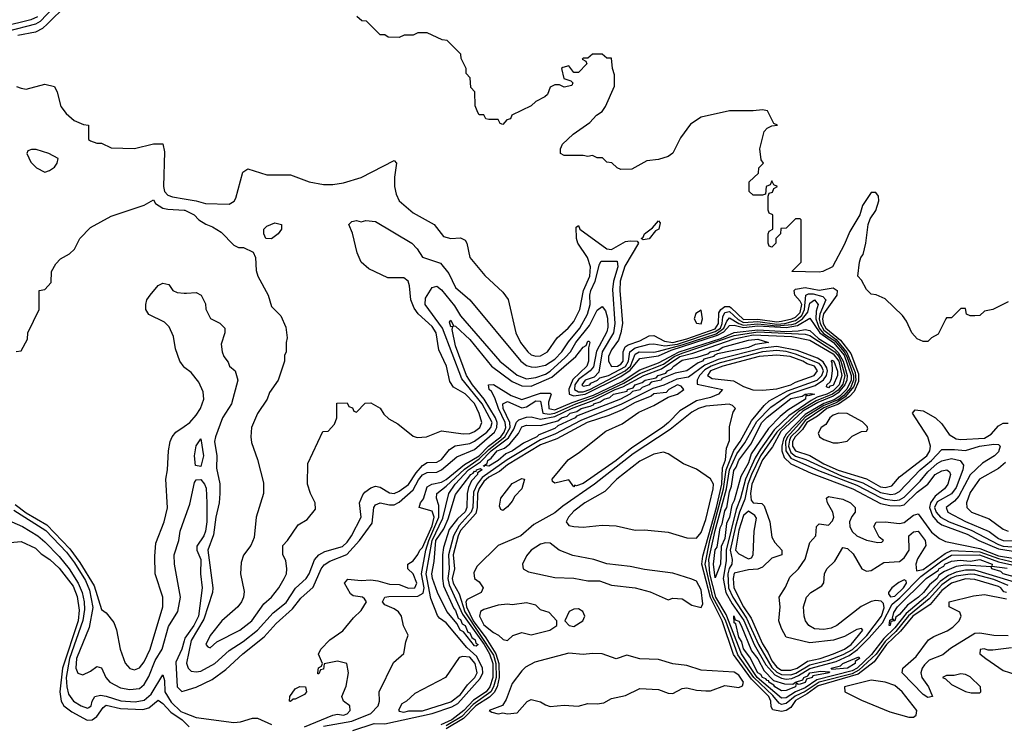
# Model space of a CAD drawing. Header units: inches. Extents: x 2380249 to 2585472, y 382747 to 546448.
# Tile 218 of 256: x 2479303 to 2483474, y 495112 to 498098. Entities that reach past the tile are written whole.
import ezdxf

# ---------------------------------------------------------------- set-up
doc = ezdxf.new("R2010")
doc.units = ezdxf.units.IN
doc.header["$MEASUREMENT"] = 0
doc.layers.add('C4479', color=7, linetype='Continuous')
doc.layers.add('C4489', color=7, linetype='Continuous')

msp = doc.modelspace()

# ---------------------------------------------------------------- linework, layer by layer
at = {"layer": 'C4479', "color": 4}
for points, elevation in [([(2479477.3, 498182.7), (2479390, 498090.5), (2479370, 498078.1), (2479250, 498047.9)], 32), ([(2479501.5, 498158.5), (2479420.6, 498079.4), (2479399.4, 498060.6), (2479370, 498044.7), (2479294.8, 498030)], 36), ([(2479379.2, 498110), (2479350, 498096.5), (2479230, 498066.7)], 28), ([(2479290, 497814.8), (2479310, 497806.8), (2479330, 497802.8), (2479410, 497824.7), (2479450, 497814), (2479462, 497790), (2479478, 497730), (2479499.6, 497699.6), (2479534, 497670), (2479572.7, 497652.7), (2479594, 497650), (2479594, 497590), (2479603.6, 497583.6), (2479630, 497574), (2479650, 497574), (2479690, 497554), (2479790, 497552), (2479870, 497571.3), (2479910, 497571.3), (2479917, 497537), (2479913, 497390), (2479917.2, 497370), (2479930, 497354), (2479950, 497346.4), (2480000, 497338.3)], 36), ([(2479288.4, 496691.6), (2479310, 496694), (2479336.4, 496743.6), (2479338, 496770), (2479386, 496870), (2479386, 496950), (2479410, 496954), (2479436.4, 496983.6), (2479438, 497030), (2479456.4, 497063.6), (2479476.4, 497083.6), (2479514.6, 497105.4), (2479534.6, 497125.4), (2479558, 497170), (2479603.1, 497216.9), (2479690, 497264.7), (2479830, 497311.3), (2479870, 497334), (2479878, 497318), (2479910, 497299.1), (2479930, 497294), (2480000, 497290.1)], 32), ([(2480000, 496624.8), (2479982, 496650), (2479963.1, 496703.1), (2479954.6, 496754.6), (2479936.4, 496796.4), (2479916.4, 496816.4), (2479850, 496848), (2479838, 496870), (2479838, 496890), (2479842, 496910), (2479855.3, 496930), (2479890, 496971), (2479910, 496981), (2479934.8, 496974.8), (2479952, 496950), (2479970, 496941), (2480000, 496938.7)], 28), ([(2479283.7, 496043.7), (2479330, 496008.2), (2479417.5, 495957.5), (2479515.3, 495855.3), (2479557.9, 495797.9), (2479618.7, 495698.7), (2479650, 495598), (2479670, 495584.7), (2479702.5, 495542.5), (2479712.7, 495512.7), (2479728.7, 495430), (2479750.4, 495370.3), (2479770, 495347.7), (2479790, 495343), (2479810, 495350.6), (2479830, 495376.3), (2479856.4, 495430), (2479909.6, 495610), (2479909.6, 495650), (2479877.6, 495750), (2479875.3, 495824.7), (2479880.5, 495879.5), (2479915.1, 495970), (2479929.1, 496029.1), (2479922.7, 496150), (2479929.3, 496190), (2479933.2, 496270), (2479941.2, 496310), (2479949, 496330), (2479964, 496350), (2480000, 496374)], 28), ([(2479278.5, 496018.5), (2479413.6, 495933.6), (2479500.7, 495840.7), (2479535.8, 495795.8), (2479581.5, 495721.5), (2479599.5, 495679.5), (2479613, 495607), (2479597.8, 495522.2), (2479543.8, 495390), (2479540.9, 495350), (2479550, 495328.7), (2479570, 495322), (2479603.6, 495336.4), (2479630, 495356), (2479650, 495351.3), (2479667.3, 495310), (2479684.9, 495290), (2479730, 495265.8), (2479770, 495258.8), (2479810, 495262.8), (2479830, 495280.3), (2479850, 495314.4), (2479877.5, 495382.5), (2479906.6, 495430), (2479934.1, 495525.9), (2479972.4, 495590), (2479984.5, 495650), (2479958.4, 495790), (2479958, 495830), (2479977, 495890), (2479982.4, 495930), (2480000, 495978)], 24), ([(2479270, 495970.2), (2479314.3, 495950), (2479380.2, 495910), (2479410, 495885.4), (2479470, 495822.3), (2479512.3, 495770), (2479551, 495710), (2479567.4, 495670), (2479576.8, 495630), (2479577.7, 495597.7), (2479570, 495551.5), (2479513.9, 495390), (2479500.1, 495310), (2479502.3, 495270), (2479510, 495239.1), (2479530.5, 495210), (2479564, 495190), (2479590, 495180.5), (2479596.6, 495183.4), (2479605.2, 495190), (2479609.4, 495210), (2479622, 495230), (2479645.5, 495234.5), (2479670, 495231.4), (2479731.2, 495211.2), (2479792.7, 495207.3), (2479830, 495213.4), (2479859.9, 495240.1), (2479910, 495321.6), (2479917.1, 495297.1), (2479918.4, 495250), (2479945.1, 495205.1), (2479986.1, 495166.1), (2480000, 495160.6)], 16), ([(2479230, 495878.8), (2479310, 495886), (2479370, 495858.8), (2479394.2, 495834.2), (2479430.5, 495810), (2479470, 495774), (2479530, 495697), (2479546.4, 495653.6), (2479554.7, 495594.7), (2479550.1, 495550), (2479484.6, 495350), (2479473.4, 495250), (2479478.2, 495210), (2479490.3, 495190), (2479523.9, 495163.9), (2479589.4, 495129.4), (2479610, 495131.1), (2479630, 495144.2), (2479657.4, 495182.6), (2479670, 495192.7), (2479730, 495178.4), (2479825.3, 495174.7), (2479850, 495181.6), (2479890, 495214), (2479910, 495200.4), (2479943, 495163), (2479992, 495130), (2480000, 495122.4)], 12), ([(2480000, 495466), (2479990.1, 495429.9), (2479965, 495375), (2479970.3, 495270.3), (2479990, 495250.4), (2480000, 495253.5)], 24)]:
    msp.add_lwpolyline(points, dxfattribs=dict(at, elevation=elevation))
at = {"layer": 'C4479', "color": 4, "elevation": 36}
msp.add_lwpolyline([(2479372.7, 497547.3), (2479352.7, 497547.3), (2479338, 497542), (2479334, 497530), (2479350, 497494), (2479374, 497470), (2479410, 497452), (2479430, 497458), (2479450, 497472), (2479462, 497490), (2479466, 497510), (2479426, 497530)], close=True, dxfattribs=at)
at = {"layer": 'C4489', "color": 4}
for points, elevation in [([(2483490, 496902), (2483426, 496870), (2483390, 496862), (2483370, 496844.7), (2483350, 496842), (2483330, 496842), (2483314, 496850), (2483310, 496874), (2483290, 496874), (2483250, 496834), (2483230, 496834), (2483226, 496830), (2483194.6, 496765.4), (2483166, 496750), (2483150, 496734), (2483130, 496734), (2483105.4, 496745.4), (2483082, 496770), (2483059.8, 496819.8), (2483043.6, 496843.6), (2482970, 496914), (2482931.6, 496931.6), (2482910, 496934), (2482890, 496954), (2482870, 496994), (2482854, 497010), (2482861, 497070), (2482866, 497090), (2482876.8, 497103.2), (2482887.3, 497150), (2482898, 497230), (2482906.4, 497253.6), (2482930.6, 497289.4), (2482942.8, 497330), (2482941, 497350), (2482930, 497364.7), (2482910, 497364.7), (2482874, 497310), (2482862, 497270), (2482820.2, 497199.8), (2482796.5, 497143.5), (2482746, 497050), (2482706, 497030), (2482690, 497028), (2482574, 497030), (2482614, 497070), (2482614, 497250), (2482610, 497254), (2482590, 497254), (2482550, 497214), (2482527.3, 497212.7), (2482526, 497190), (2482506, 497170), (2482506, 497150), (2482490, 497134), (2482478, 497138), (2482474, 497150), (2482474, 497190), (2482478, 497202), (2482494, 497210), (2482494, 497270), (2482478, 497278), (2482474, 497290), (2482474, 497350), (2482478, 497362), (2482492.7, 497367.3), (2482498, 497382), (2482514, 497390), (2482498, 497398), (2482490, 497414), (2482482, 497398), (2482466, 497390), (2482462, 497358), (2482450, 497354), (2482410, 497354), (2482394, 497370), (2482394, 497410), (2482432.7, 497447.3), (2482434, 497470), (2482454, 497490), (2482443.6, 497503.6), (2482438, 497550), (2482456.9, 497623.1), (2482470, 497638), (2482490, 497648), (2482514, 497650), (2482498, 497658), (2482470.9, 497710.9), (2482450, 497716), (2482410, 497711), (2482310, 497711), (2482190, 497684.7), (2482145.6, 497654.4), (2482102.7, 497597.3), (2482070, 497532), (2482050, 497518), (2482010, 497504.7), (2481960.4, 497499.6), (2481896.4, 497463.6), (2481850, 497462), (2481834, 497470), (2481811.6, 497491.6), (2481790, 497494), (2481771.6, 497511.6), (2481750, 497512), (2481730, 497522), (2481710, 497518), (2481690, 497522), (2481610, 497522), (2481594, 497530), (2481594, 497550), (2481602, 497570), (2481647.5, 497612.5), (2481718, 497662), (2481747.1, 497692.9), (2481770, 497708), (2481784.7, 497730), (2481823.6, 497816.4), (2481823.6, 497863.6), (2481814, 497890), (2481810, 497934), (2481790, 497934), (2481770, 497952), (2481730, 497952), (2481710, 497934), (2481690, 497934), (2481686, 497930), (2481702, 497922), (2481706, 497910), (2481670, 497874), (2481650, 497874), (2481630, 497902), (2481604.7, 497895.3), (2481598, 497890), (2481608.4, 497848.4), (2481638, 497838), (2481646, 497830), (2481642, 497818), (2481610, 497812), (2481590, 497822), (2481570, 497822), (2481550, 497812), (2481539, 497781), (2481528, 497770), (2481489, 497751), (2481470, 497732), (2481387.3, 497692.7), (2481382, 497678), (2481367.3, 497672.7), (2481350, 497654), (2481338, 497658), (2481330, 497674), (2481290, 497674), (2481278, 497678), (2481270, 497694), (2481250, 497694), (2481243.6, 497703.6), (2481232.7, 497732.7), (2481231.6, 497791.6), (2481214, 497810), (2481211.6, 497851.6), (2481194, 497870), (2481194, 497890), (2481172.7, 497932.7), (2481171.6, 497951.6), (2481114, 498010), (2481092.7, 498012.7), (2481030, 498042), (2480990, 498042), (2480970, 498032), (2480931.6, 498031.6), (2480910, 498022), (2480863.6, 498023.6), (2480850, 498034), (2480830, 498034), (2480771.6, 498091.6), (2480752.7, 498092.7), (2480731.6, 498111.6)], 44), ([(2480000, 497338.3), (2480050, 497330.2), (2480090, 497319.3), (2480190, 497315.8), (2480211.4, 497328.6), (2480218.9, 497341.1), (2480248.7, 497451.3), (2480270, 497464.9), (2480350, 497440.5), (2480450, 497440.7), (2480530, 497410.8), (2480590, 497398.8), (2480630, 497398.8), (2480674.2, 497405.8), (2480750, 497428.4), (2480890, 497501), (2480898.8, 497490), (2480890.5, 497430), (2480890.5, 497390), (2480897.5, 497357.5), (2480910.4, 497330.4), (2480970, 497279.1), (2481058.8, 497230), (2481099.1, 497179.1), (2481130, 497170.6), (2481170, 497173), (2481190, 497162.8), (2481198, 497150), (2481210.6, 497090), (2481273.3, 497013.3), (2481350, 496942.8), (2481372.4, 496912.4), (2481404.9, 496770), (2481424.2, 496730), (2481455.8, 496690), (2481470, 496678), (2481490, 496671.7), (2481510, 496673.4), (2481539.5, 496690), (2481579.5, 496750), (2481627, 496790), (2481650, 496819.1), (2481676.4, 496870), (2481691.4, 496950), (2481718, 497010), (2481720.7, 497050), (2481708, 497090), (2481667.4, 497150), (2481662.3, 497170), (2481661.2, 497218.8), (2481670, 497224.7), (2481675.5, 497210), (2481790, 497126), (2481810, 497124.2), (2481870, 497156.9), (2481890, 497160.9), (2481918.8, 497158.8), (2481924, 497150), (2481867, 497053), (2481847.3, 496990), (2481845.4, 496950), (2481856.5, 496810), (2481850.3, 496770), (2481840, 496740), (2481810, 496698.7), (2481797.6, 496670), (2481798, 496650), (2481810, 496628.2), (2481835.1, 496630), (2481850, 496637.8), (2481859.8, 496650), (2481860.3, 496690), (2481868.5, 496711.5), (2481880.2, 496719.8), (2481930, 496736), (2481970, 496757.6), (2481990, 496759.8), (2482034.8, 496734.8), (2482070, 496729.8), (2482130, 496745.7), (2482250, 496787.5), (2482263.3, 496810), (2482265.3, 496854.7), (2482273.6, 496870), (2482290, 496882), (2482310, 496881.8), (2482317.1, 496877.1), (2482370, 496826.6), (2482430, 496828.1), (2482510, 496817.8), (2482530, 496819.6), (2482574.8, 496830), (2482590, 496837.6), (2482610, 496857.1), (2482616.1, 496890), (2482610, 496905.3), (2482586.5, 496930), (2482584.1, 496950), (2482590, 496955), (2482630, 496962.4), (2482690, 496950.8), (2482750, 496961.7), (2482766.9, 496950), (2482764.6, 496930), (2482708.9, 496851.1), (2482704.4, 496830), (2482706.8, 496810), (2482718.3, 496790), (2482780, 496740), (2482823.6, 496683.6), (2482856.9, 496596.9), (2482856, 496564), (2482837.8, 496522.2), (2482819.1, 496500.9), (2482772, 496468), (2482722.9, 496450), (2482682.3, 496417.7), (2482637.6, 496390), (2482618.9, 496361.1), (2482588.3, 496330), (2482577.1, 496310), (2482577.5, 496290), (2482590, 496270.2), (2482650.1, 496250.1), (2482710, 496215.1), (2482770, 496188.8), (2482890, 496152.1), (2482950, 496118), (2482970, 496114.5), (2482997.3, 496122.7), (2483030, 496160.3), (2483146, 496250), (2483158.5, 496270), (2483161.5, 496290), (2483149.9, 496329.9), (2483085.1, 496430), (2483096, 496444), (2483130, 496439.6), (2483183.1, 496410), (2483210, 496385.3), (2483240.2, 496340.2), (2483270, 496320.8), (2483290, 496318), (2483390, 496324.6), (2483418.9, 496341.1), (2483450, 496375.8), (2483470, 496388.4), (2483490, 496388.4)], 36), ([(2480000, 497290.1), (2480002, 497290), (2480042, 497270), (2480062, 497250), (2480091.1, 497231.1), (2480119.8, 497219.8), (2480156.9, 497196.9), (2480210, 497142), (2480230, 497132), (2480251.6, 497131.6), (2480292.7, 497112.7), (2480302, 497090), (2480305.4, 497034.6), (2480311.3, 497010), (2480356, 496930), (2480370, 496882), (2480410, 496842), (2480430, 496794), (2480436, 496750), (2480431.3, 496730), (2480431.3, 496690), (2480425.4, 496674.6), (2480424.7, 496650), (2480398, 496570), (2480362, 496518), (2480351.3, 496490), (2480311.1, 496428.9), (2480284.7, 496370), (2480282, 496330), (2480285.4, 496305.4), (2480310, 496234), (2480335.3, 496135.3), (2480336, 496090), (2480304.7, 495990), (2480296.9, 495903.1), (2480282, 495870), (2480251.1, 495828.9), (2480242, 495798), (2480238.8, 495750), (2480254.4, 495674.4), (2480251, 495650), (2480242.8, 495630), (2480226.8, 495610), (2480158.8, 495550), (2480110, 495488.7), (2480091.3, 495450), (2480099.6, 495439.6), (2480110, 495436), (2480138.6, 495461.4), (2480235.1, 495510), (2480286.6, 495550), (2480337.2, 495622.8), (2480370, 495651), (2480401.2, 495690), (2480424, 495730), (2480434, 495750), (2480435.3, 495770), (2480430, 495806), (2480418, 495830), (2480418, 495870), (2480438, 495890), (2480483.1, 495956.9), (2480520.4, 495979.6), (2480556.4, 496023.6), (2480555.3, 496050), (2480535.3, 496090), (2480522, 496130), (2480523.1, 496216.9), (2480587.3, 496352.7), (2480610, 496354), (2480636.4, 496383.6), (2480646, 496410), (2480647.3, 496472.7), (2480690, 496474), (2480698, 496458), (2480712.7, 496452.7), (2480718, 496438), (2480730, 496434), (2480767.3, 496472.7), (2480790, 496474), (2480830, 496451.3), (2480846, 496426), (2480866.4, 496406.4), (2480905.4, 496385.4), (2480970, 496332), (2480986.4, 496326.4), (2481026, 496330), (2481090, 496356), (2481182.3, 496342.3), (2481210, 496343.6), (2481230, 496352.2), (2481253, 496370), (2481260.5, 496390), (2481250, 496429.2), (2481230, 496471), (2481190, 496512.4), (2481140.7, 496540.7), (2481124.7, 496564.7), (2481111.2, 496630), (2481078.7, 496698.7), (2481068, 496770), (2481050, 496798), (2480990.7, 496850.7), (2480974.6, 496874.6), (2480959.7, 496910), (2480955.1, 496970), (2480949.3, 496989.3), (2480930, 497004), (2480863.3, 497003.3), (2480781.5, 497041.5), (2480749.5, 497069.5), (2480733.2, 497110), (2480712.7, 497192.7), (2480698, 497230), (2480710, 497242), (2480730, 497246), (2480750, 497241), (2480770, 497246), (2480810, 497242.8), (2480964.7, 497150), (2480987.1, 497127.1), (2481010, 497091), (2481086, 497066), (2481121.6, 497021.6), (2481150, 496962.8), (2481210.7, 496910), (2481426.4, 496650), (2481450, 496632), (2481470, 496626.3), (2481490, 496625.5), (2481530, 496633.4), (2481570, 496659.2), (2481600.3, 496690), (2481627.4, 496732.6), (2481676.2, 496790), (2481708.2, 496850), (2481719.8, 496890), (2481718.2, 496930), (2481722.9, 496950), (2481740.5, 496990), (2481758.7, 497061.3), (2481765.8, 497074.2), (2481834, 497074), (2481837.7, 497050), (2481818.7, 496990), (2481814.2, 496954.2), (2481824.6, 496810), (2481818, 496770), (2481770.2, 496690), (2481756.5, 496603.5), (2481737.4, 496582.6), (2481698.9, 496570), (2481685.2, 496550), (2481690, 496544.7), (2481718.3, 496550), (2481722.9, 496557.1), (2481751.5, 496570), (2481760.5, 496579.5), (2481796.9, 496590), (2481870, 496628), (2481881.9, 496650), (2481888.1, 496690), (2481910, 496706.7), (2481970, 496722.2), (2481990, 496723.6), (2482035.7, 496715.7), (2482090, 496722.7), (2482250, 496776.1), (2482271.8, 496790), (2482279, 496810), (2482281.5, 496838.5), (2482290, 496856.8), (2482310, 496860.7), (2482347, 496827), (2482370, 496813.9), (2482430, 496818.2), (2482510, 496807.6), (2482544.2, 496810), (2482590, 496823.2), (2482616.1, 496843.9), (2482628.3, 496870), (2482633, 496930), (2482644.6, 496935.4), (2482664.3, 496935.7), (2482705, 496925), (2482717.6, 496910), (2482692.5, 496850), (2482690.1, 496830), (2482693.9, 496810), (2482710, 496781.5), (2482762.7, 496742.7), (2482807.6, 496687.6), (2482842.2, 496602.2), (2482845.4, 496570), (2482836.8, 496543.2), (2482800.7, 496499.3), (2482765, 496475), (2482710, 496453.4), (2482630, 496399.3), (2482600.7, 496359.3), (2482570.5, 496330), (2482563.7, 496316.3), (2482559.9, 496290), (2482570, 496263.7), (2482590, 496248.2), (2482633.6, 496233.6), (2482784.9, 496164.9), (2482875.3, 496135.3), (2482950, 496094), (2482994.1, 496085.9), (2483012.1, 496087.9), (2483030, 496097.7), (2483118.2, 496190), (2483166, 496230), (2483210, 496276.4), (2483263.1, 496276.9), (2483310, 496271.6), (2483369.1, 496290.9), (2483430, 496299.5), (2483450, 496297.3), (2483456.3, 496290), (2483450, 496267), (2483433, 496250), (2483382, 496218), (2483330, 496168.3), (2483281.3, 496078.7), (2483262.7, 496057.3), (2483228, 496030), (2483234.9, 496010), (2483310, 495971.2), (2483410, 495928.4), (2483450, 495899.3), (2483470, 495890.2), (2483530, 495888.7)], 32), ([(2480000, 496938.7), (2480010, 496938), (2480050, 496942), (2480072, 496930), (2480090, 496894), (2480091.3, 496871.3), (2480111.6, 496831.6), (2480150.9, 496810.9), (2480172, 496790), (2480172, 496770), (2480156.9, 496723.1), (2480161, 496690), (2480167.3, 496670), (2480185.8, 496645.8), (2480191.3, 496630), (2480216, 496610), (2480227.7, 496570), (2480200.3, 496470), (2480162.3, 496410), (2480132.2, 496330), (2480128.9, 496310), (2480138.4, 496250), (2480137.3, 496197.3), (2480150.6, 496130.6), (2480150.7, 496090), (2480148.4, 496050), (2480134.4, 495990), (2480124.8, 495915.2), (2480100.4, 495850), (2480121.6, 495690), (2480119.3, 495670), (2480083.3, 495556.6), (2480030, 495466.6), (2480010.4, 495370.4), (2480016.3, 495350), (2480030, 495336.3), (2480050, 495333.7), (2480070, 495337.4), (2480130, 495368.9), (2480190, 495424.2), (2480250, 495463.2), (2480309.9, 495510.1), (2480376.5, 495583.5), (2480431.8, 495628.2), (2480472.1, 495687.9), (2480516.9, 495730), (2480529.7, 495750), (2480551.8, 495808.2), (2480569.7, 495830.3), (2480596, 495844), (2480670, 495865.2), (2480690, 495884.2), (2480708.4, 495910), (2480749.5, 495990), (2480742.9, 496050), (2480756.1, 496083.9), (2480764.9, 496095.1), (2480790, 496113.4), (2480810, 496120.5), (2480830, 496117.1), (2480870, 496092.2), (2480890, 496090.4), (2480910, 496099.6), (2480950, 496127.7), (2480982.7, 496177.3), (2481010, 496208.9), (2481030, 496221.3), (2481070, 496223.1), (2481090, 496233.7), (2481123.9, 496276.1), (2481148, 496292), (2481210, 496302.3), (2481230, 496311.1), (2481282.4, 496350), (2481299.1, 496370), (2481304.5, 496390), (2481262.1, 496470), (2481175.5, 496575.5), (2481093.7, 496790), (2481021.1, 496890), (2481022.7, 496917.3), (2481050, 496962.8), (2481070, 496967.7), (2481090, 496953), (2481144.8, 496884.8), (2481170, 496843.1), (2481337.1, 496650), (2481410, 496591.7), (2481450, 496575.8), (2481490, 496581.1), (2481530, 496596), (2481550, 496607.8), (2481614.6, 496665.4), (2481636.2, 496690), (2481659.4, 496730), (2481717.7, 496802.3), (2481750, 496867), (2481770, 496881.6), (2481784.4, 496864.4), (2481793.3, 496833.3), (2481794.2, 496794.2), (2481790, 496775.1), (2481746.5, 496693.5), (2481733.9, 496626.1), (2481719.3, 496610), (2481670, 496572.9), (2481655.4, 496550), (2481652.9, 496530), (2481670, 496520.1), (2481690, 496520.1), (2481718.8, 496530), (2481868.1, 496610), (2481890.4, 496630), (2481910, 496680.2), (2481928, 496690), (2481990, 496689.1), (2482010, 496693), (2482110, 496719.1), (2482253, 496767), (2482286.6, 496790), (2482299.4, 496820.6), (2482310, 496833.9), (2482350, 496810.1), (2482370, 496803.3), (2482430, 496808.6), (2482510, 496800.1), (2482574.3, 496805.7), (2482590, 496810.7), (2482619.5, 496830), (2482641.4, 496858.6), (2482650, 496895.8), (2482670, 496910.8), (2482685.2, 496890), (2482677.6, 496862.4), (2482676.5, 496830), (2482690.4, 496790), (2482708.2, 496768.2), (2482756.3, 496736.3), (2482796.2, 496690), (2482807.8, 496670), (2482835.7, 496590), (2482835.5, 496570), (2482822.1, 496537.9), (2482794.5, 496505.5), (2482770, 496487.3), (2482710, 496462.5), (2482630, 496413.6), (2482555.4, 496330), (2482547.2, 496310), (2482548.1, 496270), (2482570, 496239.6), (2482687.1, 496187.1), (2482850, 496124.6), (2482950, 496072.7), (2482970, 496065.4), (2483010, 496060.7), (2483030, 496063.2), (2483050, 496074), (2483117.5, 496142.5), (2483150, 496182.2), (2483190, 496216.3), (2483210, 496227.5), (2483250, 496237.8), (2483287.7, 496230), (2483300.9, 496210), (2483298.5, 496190), (2483270, 496115.1), (2483250, 496088.8), (2483190, 496054.5), (2483179.2, 496030), (2483185.5, 496010), (2483204.5, 495990), (2483240.3, 495970), (2483334.1, 495934.1), (2483450, 495873.5), (2483470, 495866.8), (2483530, 495862)], 28), ([(2480000, 495253.5), (2480050, 495268.7), (2480118, 495302), (2480176.5, 495343.5), (2480247.8, 495410), (2480338.3, 495481.7), (2480390, 495539.5), (2480459, 495601), (2480493.4, 495646.6), (2480547, 495693), (2480580.8, 495770), (2480592.8, 495787.2), (2480616.5, 495803.5), (2480688.5, 495831.5), (2480742.7, 495890), (2480796.1, 495963.9), (2480803.5, 496030), (2480810, 496042), (2480830, 496050.3), (2480870, 496041.6), (2480890, 496042.2), (2480910, 496052.4), (2480970, 496104.9), (2480992.8, 496147.2), (2481010, 496168.7), (2481030, 496179.1), (2481070, 496180.6), (2481090, 496189.4), (2481155.2, 496244.8), (2481230, 496276.8), (2481315.2, 496350), (2481323.9, 496370), (2481325.6, 496390), (2481318.4, 496410), (2481270.9, 496490), (2481220.7, 496550), (2481196.5, 496590), (2481150, 496716), (2481134.6, 496785.4), (2481138, 496798), (2481130, 496795.3), (2481123.7, 496816.3), (2481130, 496824.7), (2481140.5, 496800.5), (2481150, 496799.1), (2481210, 496742.3), (2481302.4, 496630), (2481390, 496564.7), (2481430, 496545.4), (2481470, 496544.7), (2481557.3, 496582.7), (2481659.7, 496670), (2481690, 496710.5), (2481702.7, 496717.3), (2481710, 496735.5), (2481715.5, 496735.5), (2481718.8, 496730), (2481712.8, 496707.3), (2481713.2, 496650), (2481706.2, 496630), (2481646.8, 496573.1), (2481628.8, 496531.2), (2481630.2, 496510), (2481650, 496503.3), (2481698, 496510), (2481850, 496585.1), (2481890, 496612.3), (2481930, 496661.6), (2482010, 496673.8), (2482063.5, 496696.5), (2482259.4, 496760.6), (2482285.8, 496774.2), (2482310, 496801.6), (2482330, 496803.4), (2482370, 496793.7), (2482430, 496800.4), (2482550, 496792.5), (2482597.9, 496802.1), (2482650, 496833), (2482692.2, 496770), (2482750.2, 496730.2), (2482796.2, 496676.2), (2482826.2, 496590), (2482825.9, 496570), (2482807.6, 496532.4), (2482777.8, 496502.2), (2482753.2, 496486.8), (2482709.1, 496470.9), (2482630, 496424.2), (2482550, 496341.7), (2482538.4, 496321.6), (2482532.4, 496290), (2482532.1, 496270), (2482541.7, 496241.7), (2482570, 496215.8), (2482656.2, 496176.2), (2482832.8, 496110), (2482950, 496047.8), (2482990, 496038.3), (2483030, 496037), (2483050, 496042), (2483105.1, 496094.9), (2483150.6, 496129.4), (2483182, 496170), (2483210, 496185.7), (2483231, 496190), (2483241.6, 496181.6), (2483246.4, 496170), (2483235.3, 496130), (2483221.1, 496110), (2483181.3, 496078.7), (2483162.2, 496050), (2483157.4, 496030), (2483170, 495994.7), (2483190, 495970.9), (2483210, 495956.3), (2483317.4, 495917.4), (2483366, 495890), (2483450, 495854.6), (2483530, 495841.9)], 24), ([(2480510, 495100.7), (2480630, 495150.7), (2480650, 495154), (2480675.3, 495150), (2480690, 495156.3), (2480703.7, 495170), (2480701.2, 495190), (2480675.3, 495210), (2480668, 495230), (2480686.6, 495273.4), (2480696, 495330), (2480688.9, 495368.9), (2480650, 495379), (2480592.7, 495367.3), (2480590, 495346), (2480578, 495342), (2480570, 495326), (2480566, 495326), (2480566, 495330), (2480568.4, 495351.6), (2480582, 495358), (2480586, 495370), (2480568.7, 495408.7), (2480579, 495430), (2480617.2, 495470), (2480671.7, 495508.3), (2480716.9, 495563.1), (2480750, 495593.4), (2480771.6, 495630), (2480764.1, 495644.1), (2480755.3, 495650), (2480716.3, 495656.3), (2480704.2, 495664.2), (2480679.3, 495710), (2480692.9, 495727.1), (2480750, 495720.8), (2480790, 495723.9), (2480820, 495720), (2480870, 495704.9), (2480910, 495704.4), (2480950, 495688.5), (2480977.6, 495690), (2480985.4, 495710), (2480970, 495749.3), (2480948, 495770), (2480948, 495790), (2480970, 495804.7), (2480990, 495830.7), (2480997.7, 495850), (2481010, 495861.5), (2481050, 495953.1), (2481059.2, 495990), (2481050, 496015.3), (2480995.3, 496030), (2481001.3, 496050), (2481013.1, 496066.9), (2481030, 496118), (2481049.5, 496130), (2481090, 496137.3), (2481110, 496149.5), (2481187.9, 496212.1), (2481248.9, 496250), (2481289.5, 496290.5), (2481341.3, 496330), (2481355.9, 496350), (2481362, 496370), (2481359.2, 496390), (2481330.9, 496450), (2481315.6, 496495.6), (2481301.4, 496521.4), (2481291.6, 496530), (2481289.7, 496550.3), (2481310, 496551.3), (2481384.9, 496504.9), (2481430, 496488.7), (2481510, 496514.3), (2481550, 496515.3), (2481554.6, 496510), (2481543.3, 496476.7), (2481544.3, 496450), (2481570, 496443.9), (2481644.1, 496475.9), (2481733.6, 496506.4), (2481855.5, 496564.4), (2481930, 496613.1), (2482010, 496642.9), (2482097.1, 496690), (2482272.9, 496747.1), (2482330, 496771.9), (2482430, 496783.5), (2482550, 496776.1), (2482601.6, 496778.4), (2482630, 496784.6), (2482650, 496780.7), (2482686.6, 496746.6), (2482750, 496708.8), (2482770, 496687.1), (2482791, 496651), (2482808.7, 496590), (2482807.1, 496570), (2482799, 496550), (2482770, 496515.9), (2482750, 496502.5), (2482684.1, 496475.9), (2482621.3, 496438.7), (2482527.9, 496352.1), (2482492.5, 496287.5), (2482450, 496232.3), (2482405.4, 496130), (2482398.8, 496090), (2482401.7, 496061.7), (2482410, 496050.4), (2482447.3, 496047.3), (2482457.5, 496037.5), (2482480.4, 495970), (2482490, 495904.7), (2482502.4, 495882.4), (2482531.3, 495850), (2482532, 495830), (2482490, 495816), (2482450, 495777.2), (2482430.7, 495769.3), (2482390, 495766.6), (2482330, 495752.8), (2482325.7, 495730), (2482328.9, 495690), (2482369, 495610), (2482401.5, 495561.5), (2482450, 495452.6), (2482474.5, 495414.5), (2482490, 495380.2), (2482510, 495353.4), (2482530, 495341.8), (2482570, 495341.1), (2482596.5, 495350), (2482640.5, 495379.5), (2482694.3, 495390), (2482751.1, 495410), (2482797.2, 495430), (2482825.4, 495450), (2482874.3, 495510), (2482870, 495518), (2482850, 495513.3), (2482796.9, 495483.1), (2482751.4, 495468.6), (2482650, 495456.3), (2482550, 495481.2), (2482530, 495517.2), (2482518.9, 495550), (2482525.1, 495610), (2482520.9, 495650), (2482547.5, 495692.5), (2482565.1, 495734.9), (2482602, 495770), (2482630, 495812), (2482650, 495882), (2482675.3, 495910), (2482679, 495950), (2482690, 495961), (2482730, 495956), (2482746.6, 495973.4), (2482751.5, 495990), (2482747.6, 496010), (2482725.1, 496050), (2482720.9, 496070), (2482730, 496076.4), (2482790, 496066.3), (2482822.4, 496050), (2482842.4, 496030), (2482843, 496010), (2482827.9, 495992.1), (2482818, 495970), (2482819.6, 495950), (2482830, 495928.5), (2482850, 495910.4), (2482890, 495892.7), (2482938, 495882), (2482956, 495884), (2482962, 495890), (2482944.8, 495904.8), (2482920.9, 495950), (2482932.1, 495967.9), (2482969.8, 495970.2), (2483030, 495963.1), (2483050, 495967.4), (2483090, 495998.3), (2483110, 496003.1), (2483166.2, 495926.2), (2483199.2, 495899.2), (2483225.9, 495885.9), (2483370, 495856.4), (2483450, 495826.2), (2483510, 495816.3)], 16), ([(2480590, 495103.7), (2480710, 495125), (2480790, 495157.7), (2480822.4, 495190), (2480827, 495210), (2480826.6, 495250), (2480886.6, 495373.4), (2480930, 495412), (2480938.6, 495461.4), (2480948.7, 495490), (2480929.2, 495529.2), (2480920.7, 495570), (2480908.3, 495588.3), (2480890, 495601.3), (2480850, 495618), (2480840.7, 495630), (2480843, 495637), (2480849.8, 495650.2), (2480866.4, 495653.6), (2480990, 495654.5), (2481012.9, 495667.1), (2481016.2, 495690), (2481005.8, 495750), (2481023.1, 495850), (2481035.9, 495890), (2481079.3, 495990), (2481079.1, 496039.1), (2481069.5, 496070), (2481069.6, 496090), (2481110, 496121.1), (2481187, 496193), (2481250, 496236.5), (2481290, 496276.3), (2481359, 496330), (2481380.4, 496370), (2481379.3, 496390), (2481350.8, 496450), (2481350, 496470.4), (2481370, 496479.2), (2481430, 496452.6), (2481450, 496457.7), (2481490, 496481.8), (2481510, 496481.3), (2481518.7, 496430), (2481546, 496426), (2481570, 496430.1), (2481658.8, 496470), (2481730, 496495.1), (2481863.1, 496556.9), (2481930, 496598.1), (2482030, 496637.9), (2482075.8, 496670), (2482110, 496684.8), (2482330, 496759), (2482430, 496774.5), (2482630, 496765.2), (2482650, 496759.6), (2482756.1, 496690), (2482772.8, 496670), (2482782.3, 496650), (2482798.2, 496590), (2482790, 496553.4), (2482770, 496527.9), (2482746.9, 496510), (2482677.3, 496482.7), (2482602.8, 496437.2), (2482510.5, 496350), (2482442, 496250), (2482402.9, 496170), (2482387.3, 496130), (2482374.6, 496065.4), (2482352.7, 496010), (2482335.9, 495950), (2482312.9, 495850), (2482320.9, 495810), (2482319.8, 495790), (2482308.2, 495771.8), (2482302.4, 495750), (2482306.5, 495690), (2482323.6, 495650), (2482381.6, 495561.6), (2482432.8, 495450), (2482490, 495353), (2482510, 495333.3), (2482530, 495322.9), (2482570, 495321.4), (2482591.7, 495328.3), (2482650, 495363.8), (2482730, 495383.9), (2482792.2, 495407.8), (2482830.7, 495429.3), (2482853.6, 495450), (2482891.3, 495488.7), (2482954.5, 495570), (2482964.8, 495604.8), (2482963.1, 495623.1), (2482953.1, 495633.1), (2482930, 495636.8), (2482910, 495632), (2482868.6, 495611.4), (2482764.9, 495530), (2482741.2, 495518.8), (2482710, 495513), (2482670, 495516.2), (2482646, 495530), (2482632.3, 495550), (2482626, 495570), (2482623.7, 495610), (2482636, 495650), (2482654, 495670), (2482701.5, 495698.5), (2482709.5, 495710.5), (2482712, 495750), (2482722, 495770), (2482756.9, 495803.1), (2482790, 495860.7), (2482810, 495857.3), (2482833.5, 495833.5), (2482871.3, 495770), (2482890, 495760.7), (2482910, 495763), (2482963.3, 495796.7), (2483030, 495802), (2483050, 495817), (2483071.8, 495850), (2483069.6, 495910), (2483090, 495928), (2483110, 495930.4), (2483139.3, 495890), (2483142, 495870), (2483106.4, 495813.6), (2483099.7, 495790), (2483102.2, 495762.2), (2483130, 495767.8), (2483224, 495836), (2483250, 495848.1), (2483370, 495843.2), (2483450, 495814.5), (2483570, 495786.1)], 12), ([(2480714.9, 495085.1), (2480805.3, 495114.7), (2480850, 495114.3), (2481050, 495157.4), (2481133.7, 495186.3), (2481159.7, 495200.3), (2481254.5, 495305.5), (2481265.6, 495330), (2481263.6, 495350), (2481239.6, 495399.6), (2481197.2, 495437.2), (2481110, 495541.5), (2481081.7, 495561.7), (2481073.4, 495573.4), (2481044.9, 495644.9), (2481025.3, 495750), (2481049.9, 495890), (2481095, 495985), (2481121.3, 496090), (2481147.8, 496130), (2481204.6, 496190), (2481255.8, 496224.1), (2481300.6, 496270), (2481374.4, 496325.6), (2481397, 496363), (2481408.4, 496391.6), (2481418.2, 496401.8), (2481450, 496413.7), (2481470, 496414.2), (2481510, 496405.1), (2481570, 496415.5), (2481640.7, 496450), (2481734.9, 496485.1), (2481825.2, 496530), (2481858.7, 496541.3), (2481947.8, 496590), (2482022.2, 496617.8), (2482099.9, 496670), (2482155.2, 496684.8), (2482330, 496744.9), (2482410, 496761.5), (2482574.6, 496754.6), (2482650, 496740.1), (2482750, 496681.5), (2482772.9, 496650), (2482786.3, 496590), (2482774.3, 496550), (2482750, 496525.5), (2482722.6, 496510), (2482682.2, 496497.8), (2482656, 496484), (2482561.3, 496418.7), (2482500, 496360), (2482441.8, 496278.2), (2482419.3, 496240.7), (2482377.8, 496150), (2482356.9, 496070), (2482338.4, 496021.6), (2482295.3, 495850), (2482295.7, 495804.3), (2482282.9, 495730), (2482294.3, 495670), (2482321.7, 495621.7), (2482371.1, 495551.1), (2482415.3, 495450), (2482464.4, 495364.4), (2482501.6, 495321.6), (2482530, 495307.3), (2482550, 495303.6), (2482573.6, 495306.4), (2482602.1, 495317.9), (2482650, 495348.7), (2482761.9, 495378.1), (2482817.1, 495402.9), (2482852, 495428), (2482901.9, 495478.1), (2482957.6, 495542.4), (2482999, 495621), (2483032.2, 495647.8), (2483121.4, 495738.6), (2483210, 495804.1), (2483250, 495827.9), (2483369.9, 495830.1), (2483450, 495800.5), (2483570, 495773.8)], 8), ([(2483550, 495704.8), (2483350, 495764.7), (2483310, 495765.2), (2483270, 495756.4), (2483238.1, 495741.9), (2483202.8, 495717.2), (2483140.9, 495650), (2483058.8, 495581.2), (2483010, 495520.2), (2482964, 495476), (2482912.1, 495407.9), (2482850.6, 495350), (2482830, 495339), (2482680.1, 495299.9), (2482630, 495265.8), (2482590, 495249.9), (2482550, 495224.4), (2482530, 495222.8), (2482427.4, 495310), (2482360.8, 495410), (2482296.7, 495576.7), (2482252.6, 495650), (2482226.7, 495750), (2482223, 495810), (2482250, 495933.1), (2482297.6, 496110), (2482309.6, 496190), (2482341.7, 496258.3), (2482375.1, 496304.9), (2482425.5, 496394.5), (2482484.7, 496455.3), (2482567.6, 496512.4), (2482672.7, 496547.3), (2482709, 496571), (2482721.6, 496590), (2482725.2, 496610), (2482722.2, 496622.2), (2482707.2, 496647.2), (2482683.3, 496663.3), (2482596.1, 496696.1), (2482510, 496712.8), (2482450, 496705.6), (2482262.6, 496657.4), (2482206, 496634), (2482137.1, 496582.8), (2482086.3, 496573.7), (2482031.8, 496548.2), (2481985.6, 496534.4), (2481852.3, 496467.7), (2481680.7, 496399.3), (2481570, 496340.6), (2481510, 496317.5), (2481368, 496232), (2481261.9, 496158.1), (2481240.6, 496130), (2481225.1, 496094.9), (2481222.2, 496030), (2481215.2, 496010), (2481165.4, 495954.6), (2481140.9, 495910), (2481119.1, 495830), (2481122, 495770), (2481116.3, 495730), (2481122.6, 495702.6), (2481178.6, 495578.6), (2481270.1, 495450), (2481293.5, 495410), (2481306.8, 495370), (2481306.9, 495310), (2481295.2, 495270), (2481279.3, 495250), (2481225.3, 495214.7), (2481185.3, 495170), (2481134.4, 495130), (2481087.9, 495110)], 8), ([(2483490, 495700.2), (2483430, 495725), (2483350, 495747), (2483330, 495748.5), (2483270, 495738.9), (2483249.5, 495730.5), (2483210, 495703.1), (2483156.4, 495643.6), (2483068.4, 495571.6), (2483014.7, 495505.3), (2482970, 495462.4), (2482931.1, 495408.9), (2482858.6, 495341.4), (2482830, 495325.5), (2482690, 495289.6), (2482630, 495251), (2482588.4, 495231.6), (2482550, 495199.2), (2482530, 495196.1), (2482520.9, 495200.9), (2482493.6, 495233.6), (2482412.8, 495310), (2482345.9, 495405.9), (2482292.6, 495552.7), (2482240.2, 495650), (2482206.7, 495790), (2482226.9, 495890), (2482284.7, 496110), (2482295.3, 496190), (2482327.8, 496272.2), (2482355.6, 496310), (2482402.7, 496397.3), (2482457, 496463), (2482478.1, 496481.9), (2482555.4, 496524.6), (2482681.1, 496570), (2482701.7, 496590), (2482707.8, 496610), (2482700.4, 496630), (2482690, 496640.7), (2482590, 496680.8), (2482550, 496691.9), (2482510, 496696.3), (2482449.9, 496689.9), (2482270, 496643.5), (2482232.1, 496630), (2482205.9, 496614.1), (2482183, 496590), (2482172.9, 496570), (2482173.2, 496553.2), (2482281, 496530), (2482263, 496510), (2482230, 496497.2), (2482170, 496482.8), (2482099.7, 496440.3), (2482051.3, 496390), (2482026, 496370), (2481896.8, 496283.2), (2481830, 496229.1), (2481690, 496131.8), (2481662.5, 496122.5), (2481655.3, 496124.7), (2481650, 496118), (2481630, 496148), (2481570, 496134), (2481560.9, 496140.9), (2481559.3, 496150), (2481626.9, 496233.1), (2481674.8, 496265.2), (2481786.7, 496353.3), (2481854.9, 496385.1), (2481926.2, 496433.8), (2481990, 496462.4), (2482050, 496497.3), (2482090, 496510.4), (2482117.2, 496530), (2482104.8, 496544.8), (2482090, 496549.6), (2482053, 496530), (2482041.6, 496518.4), (2481990, 496511.8), (2481978, 496502), (2481910, 496474.7), (2481855.1, 496444.9), (2481799.1, 496420.9), (2481707.4, 496390), (2481578.8, 496321.2), (2481510, 496296.6), (2481370, 496211.5), (2481336.4, 496183.6), (2481290, 496159.1), (2481270, 496141), (2481249.4, 496110.6), (2481242.6, 496090), (2481241.6, 496030), (2481235.3, 496004.7), (2481170, 495932.5), (2481160.8, 495910), (2481139.8, 495830), (2481144.4, 495770), (2481135.9, 495730), (2481140.1, 495710), (2481164.6, 495664.6), (2481188.6, 495588.6), (2481310, 495404), (2481320.4, 495370), (2481321, 495310), (2481310.8, 495270), (2481298.6, 495250), (2481224.3, 495195.7), (2481175.5, 495144.5), (2481110, 495105.1)], 12), ([(2480000, 496374), (2480024, 496390), (2480050, 496421), (2480069.4, 496450.6), (2480082.7, 496490), (2480080.2, 496520.2), (2480062, 496562), (2480030, 496602), (2480002, 496622), (2480000, 496624.8)], 28), ([(2483484, 495670), (2483473, 495673), (2483459.7, 495690), (2483450, 495695), (2483350, 495725.3), (2483310, 495728.5), (2483250, 495709.8), (2483210, 495679), (2483160, 495620), (2483087.5, 495570), (2483034.1, 495505.9), (2482975, 495450), (2482923.1, 495376.9), (2482855.8, 495324.2), (2482685.5, 495274.5), (2482639.6, 495240.4), (2482590, 495212.5), (2482570, 495183.1), (2482550, 495170.6), (2482530, 495166.5), (2482493.3, 495173.3), (2482486, 495186), (2482484.9, 495210), (2482477.4, 495230), (2482403.6, 495303.6), (2482327, 495407), (2482279.2, 495550), (2482229, 495649), (2482192.4, 495790), (2482196.5, 495823.5), (2482254.6, 496030), (2482277.4, 496130), (2482280.9, 496199.1), (2482292.5, 496232.5), (2482297.7, 496282.3), (2482310, 496314), (2482310, 496374), (2482325.2, 496434.8), (2482335.3, 496450), (2482323.1, 496463.1), (2482309, 496469), (2482210, 496460.3), (2482178.4, 496450), (2482150, 496434.2), (2482058.6, 496361.4), (2481902, 496258), (2481738, 496130), (2481603.8, 496036.2), (2481570, 496007.4), (2481481.8, 495958.2), (2481426.8, 495910), (2481330, 495869.6), (2481239.1, 495780.9), (2481227.1, 495752.9), (2481230.4, 495730), (2481250, 495715.3), (2481266.7, 495690), (2481258, 495670), (2481199.4, 495640.6), (2481193.6, 495630), (2481195.3, 495610), (2481223.6, 495550), (2481278, 495478), (2481320.9, 495410), (2481333.5, 495370), (2481334.6, 495310), (2481325.3, 495270), (2481313.8, 495246.2), (2481292.8, 495227.2), (2481235.4, 495190), (2481183.4, 495136.6), (2481110, 495093)], 16), ([(2483479.1, 496220.9), (2483450, 496195.6), (2483368.7, 496150), (2483330, 496094.5), (2483314, 496050), (2483315.5, 496030), (2483334.8, 496010), (2483410, 495983), (2483470, 495938), (2483490, 495930.5)], 36), ([(2480000, 495978), (2480024.4, 496044.4), (2480044.2, 496135.8), (2480050, 496147.3), (2480070, 496148.4), (2480085.3, 496130), (2480092.4, 496112.4), (2480096.2, 496050), (2480095.5, 495970), (2480090.2, 495930), (2480083.2, 495910), (2480053.6, 495866.4), (2480054, 495850), (2480070.2, 495810), (2480069.4, 495750), (2480076.6, 495690), (2480060.7, 495570), (2480040.1, 495530), (2480003, 495477), (2480000, 495466)], 24), ([(2483563.4, 495723.4), (2483469.7, 495750), (2483459, 495759), (2483420.9, 495770), (2483418.9, 495778.9), (2483310, 495786.5), (2483270, 495779.8), (2483220.9, 495759), (2483197, 495743), (2483190.2, 495730), (2483156.9, 495703.1), (2483132.6, 495670), (2483111.1, 495650), (2483063.8, 495616.2), (2483030, 495577.3), (2483014.3, 495565.7), (2483010, 495549.8), (2482993.3, 495546.7), (2482991, 495530), (2482986.6, 495530), (2482990, 495553.1), (2482997.3, 495557.3), (2483008, 495552), (2483001.1, 495561.1), (2483006.1, 495586.1), (2483022, 495610), (2483142.8, 495730), (2483195.8, 495764.2), (2483197.4, 495770), (2483217.9, 495782.1), (2483222.4, 495790), (2483250, 495802.9), (2483286.7, 495806.7), (2483330, 495803), (2483370.8, 495810), (2483423, 495790), (2483421.4, 495781.4), (2483487.1, 495772.9)], 4), ([(2483490, 495486.4), (2483430, 495487.6), (2483370, 495498.6), (2483350, 495496.5), (2483246.9, 495433.1), (2483213.3, 495406.7), (2483156.6, 495383.4), (2483135.6, 495364.4), (2483126.2, 495350), (2483121.1, 495330), (2483124.7, 495310), (2483152.9, 495270), (2483170.4, 495229.6), (2483150, 495225.1), (2483130, 495238.3), (2483041.1, 495330), (2483044.2, 495350), (2483101.6, 495398.4), (2483152.8, 495470), (2483175.9, 495484.1), (2483232.8, 495507.2), (2483256.9, 495523.1), (2483282.4, 495550), (2483291.1, 495570), (2483286.3, 495586.3), (2483241.2, 495610), (2483241.2, 495630), (2483343.3, 495656.7), (2483390, 495662), (2483483.6, 495643.6)], 16), ([(2483504.5, 495435.5), (2483426.3, 495426.3), (2483406, 495426), (2483388.6, 495431.4), (2483372, 495428), (2483371.3, 495410), (2483396, 495390), (2483470, 495339.1), (2483522.8, 495322.8)], 24), ([(2480000, 495160.6), (2480050, 495141.1), (2480210, 495119.6), (2480238.2, 495121.8), (2480290, 495138), (2480310, 495137.3), (2480370.5, 495110.5)], 16), ([(2480000, 495122.4), (2480021.7, 495101.7)], 12)]:
    msp.add_lwpolyline(points, dxfattribs=dict(at, elevation=elevation))
for points, elevation in [([(2480370, 497169), (2480346, 497170), (2480338, 497190), (2480338, 497210), (2480350, 497222), (2480384, 497236), (2480412, 497230), (2480412, 497210), (2480398, 497190)], 32), ([(2481944.5, 497164.5), (2481935.3, 497170), (2481944.1, 497175.9), (2481949.5, 497190), (2481983.9, 497216.1), (2482010, 497244.7), (2482016.8, 497236.8), (2482010.4, 497210), (2481997.1, 497202.9), (2481970, 497168.3)], 36), ([(2482190, 496866), (2482167.5, 496852.5), (2482161, 496830), (2482170, 496812), (2482190, 496808.9), (2482196, 496830)], 44), ([(2481290, 496205.8), (2481272.3, 496207.7), (2481270, 496204), (2481267.5, 496207.5), (2481283.1, 496216.9), (2481286, 496230), (2481300.3, 496239.7), (2481326.5, 496270), (2481357.6, 496282.4), (2481379.8, 496300.2), (2481415.9, 496344.1), (2481430, 496372), (2481450, 496379.7), (2481510, 496377.8), (2481582.2, 496397.8), (2481598.7, 496410), (2481622.4, 496417.6), (2481635.6, 496430), (2481663.1, 496436.9), (2481681.3, 496450), (2481720.4, 496459.6), (2481734.2, 496465.8), (2481734.7, 496470), (2481762.4, 496477.6), (2481779.7, 496490), (2481802.8, 496497.2), (2481818, 496510), (2481876.3, 496523.7), (2481878.4, 496530), (2481902, 496538), (2481910, 496550.1), (2481939.7, 496560.3), (2481952.7, 496570), (2482000.1, 496579.9), (2482008.2, 496590), (2482040.1, 496599.9), (2482047.4, 496610), (2482063.6, 496616.4), (2482074.3, 496630), (2482110, 496654.8), (2482173.1, 496666.9), (2482218.7, 496681.3), (2482227.8, 496690), (2482262.7, 496697.3), (2482281.6, 496710), (2482390, 496739.4), (2482430, 496743.1), (2482476, 496730), (2482419, 496721), (2482390, 496708.9), (2482258.6, 496681.5), (2482244.9, 496675.1), (2482243.8, 496670), (2482201.6, 496658.4), (2482195.3, 496650), (2482177, 496643), (2482130, 496609.8), (2482080.6, 496599.4), (2482023.4, 496576.6), (2482020.5, 496570), (2481978.7, 496561.3), (2481968.2, 496550), (2481940.6, 496539.4), (2481930, 496529.3), (2481898.7, 496521.3), (2481888.2, 496510), (2481848.2, 496490), (2481662.5, 496417.5), (2481656.9, 496410), (2481583.1, 496376.9), (2481570, 496365.4), (2481501.9, 496338.1), (2481493.8, 496330), (2481437, 496303), (2481391.5, 496270), (2481362.5, 496257.4), (2481330.2, 496230)], 4), ([(2482510, 496676.6), (2482435.5, 496670), (2482281.3, 496630), (2482229.4, 496610), (2482216.5, 496590), (2482237, 496577), (2482327.3, 496567.3), (2482370, 496542.6), (2482408.8, 496528.8), (2482450, 496527.6), (2482510, 496532.9), (2482569.5, 496550), (2482590, 496561.8), (2482669.5, 496590), (2482683.1, 496610), (2482670.8, 496630), (2482638.9, 496638.9), (2482620.5, 496650), (2482567.3, 496670)], 16), ([(2482730, 496537), (2482721.7, 496541.7), (2482722.6, 496550), (2482736.8, 496563.2), (2482742.9, 496577.1), (2482746.5, 496610), (2482744.9, 496644.9), (2482740.9, 496650), (2482745.1, 496654.9), (2482752.1, 496650), (2482767.9, 496607.9), (2482768, 496590), (2482750, 496547.9), (2482735, 496545)], 4), ([(2482643.5, 496503.5), (2482633.4, 496506.6), (2482631.4, 496490), (2482557.1, 496442.9), (2482524.5, 496415.6), (2482475.3, 496364.7), (2482401.8, 496258.1), (2482390, 496219.6), (2482358.5, 496161.5), (2482330, 496060.7), (2482319.7, 496040.3), (2482310, 495989.6), (2482297.8, 495962.2), (2482290, 495899.5), (2482275.2, 495864.8), (2482271.3, 495790), (2482250, 495732.7), (2482242.5, 495790), (2482250, 495850.5), (2482258.2, 495861.8), (2482270, 495944.9), (2482279.1, 495960.9), (2482290, 496017), (2482299.2, 496030), (2482310, 496097.1), (2482319.2, 496120.8), (2482327.9, 496187.9), (2482338.7, 496201.3), (2482350, 496231.6), (2482400.5, 496299.5), (2482447.8, 496390), (2482470, 496412.8), (2482570, 496491.8), (2482618.2, 496501.8), (2482630.9, 496510.9), (2482653.8, 496513.8), (2482670.4, 496510.3)], 4), ([(2482774, 496430), (2482750, 496421.6), (2482735.5, 496410), (2482717.6, 496382.4), (2482698, 496370), (2482686, 496346), (2482692, 496330), (2482710, 496318), (2482750, 496304.7), (2482770, 496304.7), (2482808.7, 496311.3), (2482830, 496332), (2482870, 496352), (2482890, 496354), (2482896.4, 496363.6), (2482893.6, 496373.6), (2482873.6, 496393.6), (2482809.3, 496429.3)], 44), ([(2480070, 496204.5), (2480048.2, 496208.2), (2480043.6, 496250), (2480050, 496292), (2480070, 496322), (2480081.6, 496250)], 24), ([(2482030, 496264.7), (2481990, 496256.5), (2481930, 496226.8), (2481832.8, 496150), (2481781.7, 496098.3), (2481697, 496050), (2481650, 496014.4), (2481627.8, 495990), (2481618, 495970), (2481630, 495954), (2481650.4, 495950.3), (2481690, 495946.7), (2481770, 495955.8), (2481830, 495952.2), (2481910, 495934.9), (2481950, 495936.4), (2482050, 495926.4), (2482130, 495902.4), (2482170, 495900.4), (2482190, 495924.9), (2482210, 495979.3), (2482241.1, 496110), (2482242, 496130), (2482230, 496152.4), (2482170, 496192.6), (2482114.9, 496214.9), (2482050, 496257.6)], 24), ([(2481236.5, 495443.5), (2481230, 495444.2), (2481183.1, 495503.1), (2481169.8, 495510), (2481157, 495537), (2481113, 495590), (2481072.8, 495670), (2481051.2, 495730), (2481048.6, 495750), (2481058.3, 495801.7), (2481066.6, 495890), (2481100.5, 495939.5), (2481118.3, 495981.7), (2481150, 496086), (2481213.6, 496170), (2481224.4, 496175.6), (2481230, 496184.9), (2481237, 496183), (2481238, 496190), (2481255.4, 496195.4), (2481262, 496190), (2481242, 496178), (2481242.6, 496170), (2481216.9, 496143.1), (2481204.5, 496115.5), (2481199.2, 496090), (2481197.5, 496030), (2481190, 496011.8), (2481157.6, 495982.4), (2481123.2, 495936.8), (2481099.1, 495860.9), (2481094.3, 495830), (2481093.8, 495730), (2481098.2, 495698.2), (2481142.3, 495602.3), (2481150, 495593.7), (2481161.3, 495561.3), (2481170, 495556), (2481178, 495538), (2481190, 495531), (2481201.6, 495501.6), (2481210, 495499.6), (2481219.1, 495479.1), (2481232.3, 495470), (2481235.3, 495455.3), (2481244.9, 495450)], 4), ([(2481350, 496017.2), (2481341.5, 496021.5), (2481336, 496036), (2481341.6, 496070), (2481390, 496132.4), (2481430, 496153), (2481442, 496150), (2481430.4, 496110), (2481400.9, 496079.1), (2481390, 496057.2), (2481370, 496032.7)], 12), ([(2482390, 496014.5), (2482370, 495996.9), (2482350, 495934.5), (2482335.3, 495850), (2482350, 495834.3), (2482390, 495812.7), (2482403.2, 495816.8), (2482409.7, 495830.3), (2482415.1, 495930), (2482424.8, 495984.8), (2482416.9, 495996.9)], 16), ([(2481530, 495880.9), (2481510, 495875.1), (2481470.5, 495850), (2481450, 495826), (2481433.4, 495790), (2481436, 495770), (2481458, 495758), (2481570, 495733.4), (2481650, 495730.4), (2481710, 495719.1), (2481759.8, 495719.8), (2481810, 495700.7), (2481910.4, 495690.4), (2481973.7, 495673.7), (2482050, 495638.8), (2482070, 495646.8), (2482110, 495642.8), (2482150, 495616), (2482190, 495606), (2482197.4, 495622.6), (2482190, 495680.9), (2482170, 495717.6), (2482150, 495727), (2482070, 495751.8), (2481950, 495767.6), (2481890, 495780.7), (2481790, 495791.8), (2481735.3, 495810), (2481647.1, 495827.1), (2481589.2, 495850), (2481550, 495879)], 24), ([(2483050, 495723.6), (2483026.8, 495713.2), (2482997.3, 495690), (2482983.6, 495670), (2482984.1, 495664.1), (2482992.4, 495652.4), (2483010, 495655.4), (2483046.9, 495690), (2483060.5, 495710), (2483059.1, 495719.1)], 12), ([(2481450, 495627), (2481390, 495618), (2481370, 495620.9), (2481330, 495616), (2481270, 495598.4), (2481254.8, 495590), (2481250.4, 495570), (2481270, 495533.4), (2481310, 495500.5), (2481332, 495490), (2481351.1, 495471.1), (2481370, 495466.8), (2481392.5, 495487.5), (2481430, 495501), (2481470, 495491), (2481549.1, 495510.9), (2481578, 495530), (2481578, 495550), (2481545.6, 495585.6), (2481510, 495597.2), (2481490, 495616)], 24), ([(2481670, 495601.2), (2481650, 495599.3), (2481631.3, 495590), (2481612, 495550), (2481631.1, 495531.1), (2481650, 495526), (2481688.7, 495550), (2481697.2, 495570), (2481688.7, 495590)], 24), ([(2482578.9, 495281.1), (2482589.3, 495290), (2482620.4, 495299.6), (2482624.7, 495310), (2482642.6, 495317.4), (2482650, 495330.5), (2482697.5, 495337.5), (2482734, 495334), (2482732.7, 495330), (2482662.8, 495317.2), (2482660.3, 495310), (2482637, 495303), (2482630, 495289.2), (2482610, 495281.7), (2482600.8, 495280.8), (2482592.7, 495287.3), (2482590, 495269.9), (2482550, 495254.8), (2482530, 495253.7), (2482502, 495270), (2482498.2, 495278.1), (2482476.9, 495290), (2482476.2, 495296.2), (2482470, 495296.9), (2482464.7, 495304.7), (2482450, 495309.9), (2482443.2, 495323.2), (2482430, 495329.9), (2482396, 495396), (2482370, 495431.8), (2482361.7, 495461.7), (2482350, 495481.6), (2482336.9, 495536.9), (2482330, 495542), (2482328.6, 495571.4), (2482334, 495554), (2482350, 495548.7), (2482359.7, 495530), (2482403.4, 495423.4), (2482430, 495388.5), (2482457.6, 495337.6), (2482497.2, 495297.2), (2482542.7, 495282.7)], 4), ([(2481180.6, 495399.4), (2481165.5, 495394.5), (2481107.3, 495310), (2480977.3, 495242.7), (2480942, 495210), (2480921.4, 495198.6), (2480908.2, 495171.8), (2480910, 495167.7), (2480930, 495163.1), (2480951.5, 495168.5), (2481010, 495168.6), (2481130, 495206.4), (2481170, 495238.4), (2481200.8, 495279.2), (2481231.2, 495310), (2481241.7, 495330), (2481232.3, 495370), (2481210, 495396.8)], 12), ([(2481630, 495412.7), (2481485.1, 495374.9), (2481446.2, 495353.8), (2481430, 495339), (2481390, 495284), (2481363.7, 495216.3), (2481348.5, 495191.5), (2481292, 495170), (2481302.8, 495162.8), (2481330, 495156), (2481350, 495161), (2481370, 495156), (2481410, 495161), (2481452.3, 495207.7), (2481470, 495216.3), (2481510, 495207.3), (2481530, 495194), (2481550, 495187.7), (2481610, 495193.4), (2481668.4, 495188.4), (2481710, 495200.4), (2481750, 495198.4), (2481777.6, 495202.4), (2481810, 495221), (2481870, 495233.4), (2481930, 495262.8), (2482010, 495259.1), (2482050, 495244), (2482070, 495242), (2482110, 495262.8), (2482130, 495266.8), (2482170, 495256.3), (2482210, 495253.4), (2482230, 495254), (2482290, 495276.3), (2482350, 495268), (2482365.6, 495274.4), (2482369.4, 495290), (2482350, 495320.5), (2482330, 495333.3), (2482190, 495341.6), (2482130, 495360.7), (2482070, 495367.3), (2482010, 495386), (2481929.6, 495389.7), (2481875.3, 495404.7), (2481830, 495389.5), (2481770, 495409.7), (2481730, 495412.3), (2481690, 495407)], 24), ([(2482743.6, 495343.6), (2482740.9, 495350), (2482781, 495359), (2482789.7, 495370), (2482857.4, 495397.4), (2482860.4, 495390), (2482842.5, 495377.5), (2482842.3, 495370), (2482810, 495349.1)], 4), ([(2482910, 495298.8), (2482797.3, 495270), (2482798.8, 495250), (2482870, 495213.7), (2482990, 495164.9), (2483070, 495141.3), (2483090, 495142.4), (2483100.9, 495150), (2483103.6, 495170), (2483041, 495250), (2483010, 495276.2), (2482970, 495289.8)], 24), ([(2483290, 495325.2), (2483262, 495318), (2483230, 495319), (2483212, 495310), (2483224.5, 495304.5), (2483250, 495281), (2483310, 495251.3), (2483334.6, 495245.4), (2483370, 495244.7), (2483375.3, 495250), (2483374, 495270), (2483330, 495312.3), (2483310, 495322.7)], 24), ([(2480450, 495208.7), (2480446, 495210), (2480448, 495230), (2480470, 495262), (2480490, 495271.3), (2480514, 495270), (2480518, 495250), (2480510, 495238), (2480470, 495218), (2480462, 495218)], 16)]:
    msp.add_lwpolyline(points, close=True, dxfattribs=dict(at, elevation=elevation))

doc.saveas('drawing.dxf')
